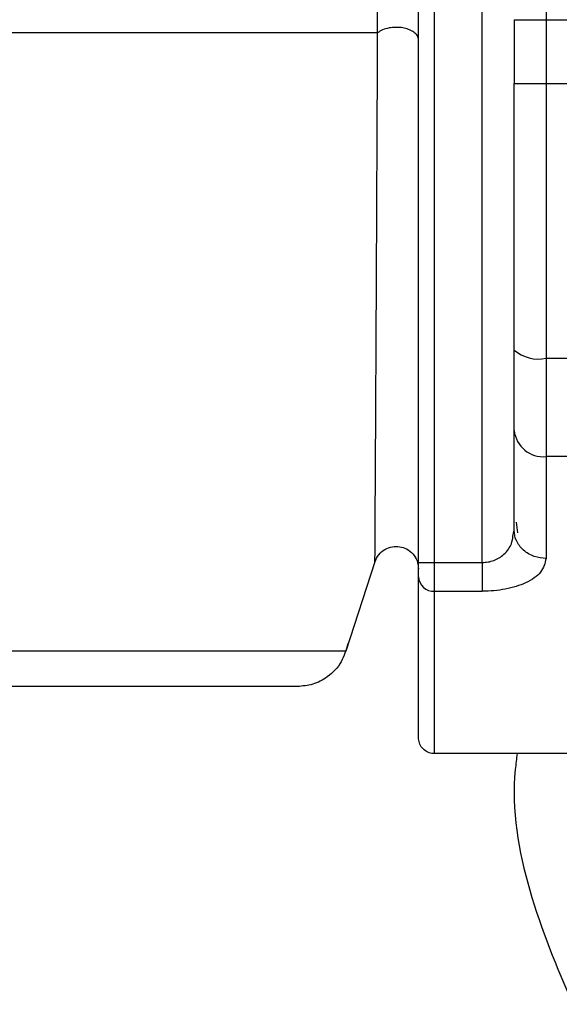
# Model space of a CAD drawing. Header units: inches. Extents: x 170 to 312, y 215 to 248.
# Tile 102 of 256: x 206.8332 to 206.8748, y 223.3279 to 223.4038. Entities that reach past the tile are written whole.
import ezdxf

# ---------------------------------------------------------------- set-up
doc = ezdxf.new("R2010")
doc.units = ezdxf.units.IN
doc.header["$LTSCALE"] = 0.25
doc.header["$MEASUREMENT"] = 0
doc.layers.add('STANDARD MOTOR RH', color=7, linetype='Continuous')

msp = doc.modelspace()

# ---------------------------------------------------------------- linework, layer by layer
at = {"layer": 'STANDARD MOTOR RH'}
for p, q in [((206.8688552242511, 223.3619262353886), (206.8688567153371, 223.460963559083)), ((206.8737779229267, 223.457492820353), (206.8737767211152, 223.3776688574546)), ((206.8639339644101, 223.3619263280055), (206.8639347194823, 223.4120779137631)), ((206.8651642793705, 223.361926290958), (206.8651650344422, 223.4120778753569)), ((206.8713164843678, 223.4037833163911), (206.8713164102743, 223.3988620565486)), ((206.8737771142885, 223.4037832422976), (206.9156078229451, 223.4037826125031)), ((206.873777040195, 223.3988619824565), (206.9156077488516, 223.3988613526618)), ((206.8713161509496, 223.3816379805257), (206.8713161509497, 223.3816379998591)), ((206.8737767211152, 223.3776688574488), (206.8737764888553, 223.3622423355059)), ((206.8737767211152, 223.3776688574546), (206.8996133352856, 223.3776684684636)), ((206.871315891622, 223.3644135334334), (206.8713160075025, 223.3721101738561)), ((206.8996132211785, 223.3700895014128), (206.8737766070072, 223.3700898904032)), ((206.8714745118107, 223.3650410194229), (206.871574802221, 223.3642077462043)), ((206.8712237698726, 223.3639644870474), (206.871315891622, 223.3644135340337)), ((206.8605733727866, 223.3619742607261), (206.8583325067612, 223.3550779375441)), ((206.8639339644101, 223.3619263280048), (206.8651642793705, 223.361926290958)), ((206.8651642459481, 223.3597063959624), (206.8651642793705, 223.3619262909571)), ((206.8651642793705, 223.3619262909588), (206.8688552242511, 223.3619262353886)), ((206.8651640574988, 223.3471901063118), (206.8651642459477, 223.3597063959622)), ((206.865164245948, 223.3597063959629), (206.8688551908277, 223.3597063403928)), ((206.8996255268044, 223.3471895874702), (206.8651640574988, 223.3471901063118))]:
    msp.add_line(p, q, dxfattribs=at)
at = {"layer": 'STANDARD MOTOR RH', "flags": 128}
for points in [[(206.8713164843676, 223.4037833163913), (206.8713637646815, 223.403783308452), (206.8715037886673, 223.4037832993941), (206.871731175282, 223.4037832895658), (206.8720371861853, 223.4037832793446), (206.8724100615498, 223.4037832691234), (206.8728354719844, 223.403783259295), (206.8732970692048, 223.4037832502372), (206.8737771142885, 223.4037832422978)], [(206.860780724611, 223.4027685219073), (206.8557490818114, 223.4027684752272), (206.8499876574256, 223.4027684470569), (206.8435457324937, 223.4027684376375), (206.8364784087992, 223.4027684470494), (206.8288461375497, 223.4027684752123), (206.8207142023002, 223.4027685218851), (206.8121521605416, 223.4027685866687), (206.8032332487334, 223.402768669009), (206.7940337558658, 223.4027687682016), (206.7846323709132, 223.4027688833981), (206.7751095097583, 223.4027690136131), (206.7655466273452, 223.4027691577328), (206.7560255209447, 223.4027693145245), (206.7466276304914, 223.4027694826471), (206.7374333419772, 223.4027696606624), (206.7285212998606, 223.4027698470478), (206.7199677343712, 223.4027700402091), (206.7118458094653, 223.402770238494), (206.7042249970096, 223.4027704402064), (206.6971704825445, 223.402770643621), (206.6907426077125, 223.4027708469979)], [(206.8713164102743, 223.3988620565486), (206.8713636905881, 223.3988620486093), (206.8715037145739, 223.3988620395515), (206.8717311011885, 223.3988620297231), (206.8720371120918, 223.398862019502), (206.8724099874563, 223.3988620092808), (206.8728353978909, 223.3988619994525), (206.8732969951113, 223.3988619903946), (206.873777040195, 223.3988619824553)], [(206.8583325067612, 223.3550779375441), (206.8578973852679, 223.3550778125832), (206.8565963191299, 223.3550777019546), (206.8544421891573, 223.3550776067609), (206.8514563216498, 223.3550775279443), (206.8476682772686, 223.3550774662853), (206.8431155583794, 223.3550774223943), (206.8378432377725, 223.3550773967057), (206.831903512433, 223.355077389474)]]:
    msp.add_lwpolyline(points, dxfattribs=at)
at = {"layer": 'STANDARD MOTOR RH'}
for centre, radius, start, end in [((206.8732035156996, 223.3805073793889), 0.002895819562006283, 229.3246443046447, 281.4166607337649), ((206.8735761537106, 223.372354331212), 0.002273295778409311, 186.1655951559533, 275.0587625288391), ((206.8651070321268, 223.3608797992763), 0.001174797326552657, 183.0943880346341, 272.7914667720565)]:
    msp.add_arc(centre, radius, start, end, dxfattribs=at)
for points, knots in [([(206.8607806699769, 223.4027685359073), (206.860769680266, 223.4051229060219), (206.8607477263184, 223.4098261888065), (206.8607439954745, 223.4152614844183), (206.8607421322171, 223.417975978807)], [0, 0, 0, 0, 0.500580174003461, 1, 1, 1, 1]), ([(206.8605733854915, 223.3619742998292), (206.8605739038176, 223.3620839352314), (206.8605749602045, 223.3623073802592), (206.8605863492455, 223.3641636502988), (206.8606031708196, 223.3672595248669), (206.8606328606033, 223.372436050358), (206.8606721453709, 223.380094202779), (206.860725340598, 223.3905478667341), (206.8607615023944, 223.3985270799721), (206.8607807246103, 223.4027685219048)], [0, 0, 0, 0, 0.08448485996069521, 0.1721863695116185, 0.2767982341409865, 0.391985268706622, 0.5684244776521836, 0.770591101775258, 1, 1, 1, 1]), ([(206.8639345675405, 223.4022361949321), (206.8639167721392, 223.4023402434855), (206.8638808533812, 223.4025502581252), (206.863600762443, 223.402829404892), (206.8632007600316, 223.4030386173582), (206.8627216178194, 223.4031651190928), (206.8621955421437, 223.4032088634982), (206.8616503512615, 223.4031581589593), (206.8611382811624, 223.4030121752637), (206.8608989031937, 223.4028490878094), (206.8607806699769, 223.4027685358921)], [0, 0, 0, 0, 0.1278126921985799, 0.2579808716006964, 0.3836313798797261, 0.4992320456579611, 0.6161427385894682, 0.7426266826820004, 0.8728785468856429, 1, 1, 1, 1]), ([(206.8688552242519, 223.3619262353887), (206.8690051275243, 223.361934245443), (206.8693121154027, 223.361950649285), (206.8697566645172, 223.3620786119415), (206.8701761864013, 223.3622799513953), (206.8707003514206, 223.3626787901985), (206.8711308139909, 223.3632510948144), (206.8711972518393, 223.3637609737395), (206.8712237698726, 223.3639644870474)], [0, 0, 0, 0, 0.1099615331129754, 0.2251909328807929, 0.3485942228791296, 0.4825464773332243, 0.7934633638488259, 1, 1, 1, 1]), ([(206.8714903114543, 223.3636114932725), (206.8714897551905, 223.3636124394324), (206.8713476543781, 223.3638541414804), (206.8713317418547, 223.3641343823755), (206.8713158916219, 223.3644135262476)], [0, 0, 0, 0, 0.003914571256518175, 1, 1, 1, 1]), ([(206.8605733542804, 223.3619743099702), (206.860657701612, 223.3621638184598), (206.8608290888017, 223.362548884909), (206.8613231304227, 223.3629603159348), (206.8618986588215, 223.3631706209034), (206.8624857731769, 223.3631735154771), (206.8630432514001, 223.3629893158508), (206.8635256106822, 223.362611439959), (206.8638683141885, 223.362067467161), (206.8639123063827, 223.3616482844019), (206.8639339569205, 223.361441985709)], [0, 0, 0, 0, 0.1270792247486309, 0.2582150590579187, 0.3848482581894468, 0.5000001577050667, 0.6151520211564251, 0.7417851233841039, 0.8729208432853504, 1, 1, 1, 1]), ([(206.8737764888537, 223.3622423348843), (206.8734670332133, 223.3622713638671), (206.8729909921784, 223.36231601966), (206.8724175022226, 223.3625865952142), (206.8720253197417, 223.3628673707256), (206.8717009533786, 223.3632122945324), (206.8715598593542, 223.3634796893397), (206.8714903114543, 223.3636114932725)], [0, 0, 0, 0, 0.3152398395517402, 0.4849389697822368, 0.6582393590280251, 0.8315397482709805, 1, 1, 1, 1]), ([(206.8639339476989, 223.3608163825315), (206.8639339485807, 223.3608749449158), (206.8639339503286, 223.3609910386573), (206.863933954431, 223.3612635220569), (206.8639339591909, 223.3615796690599), (206.8639339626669, 223.361810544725), (206.8639339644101, 223.3619263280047)], [0, 0, 0, 0, 0.2522502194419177, 0.500059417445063, 0.7492816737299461, 1, 1, 1, 1]), ([(206.8737764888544, 223.3622423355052), (206.8736944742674, 223.3618747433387), (206.8735374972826, 223.3611711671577), (206.8723456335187, 223.3603352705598), (206.8709626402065, 223.3599024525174), (206.8697651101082, 223.3597299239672), (206.8691578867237, 223.3597141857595), (206.8688551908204, 223.3597063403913)], [0, 0, 0, 0, 0.2852021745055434, 0.545880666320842, 0.7796955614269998, 0.8901800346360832, 1, 1, 1, 1]), ([(206.8584725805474, 223.3556529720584), (206.8583389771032, 223.3551754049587), (206.8580609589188, 223.3541816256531), (206.8570273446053, 223.353104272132), (206.8558100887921, 223.3524662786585), (206.85498859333, 223.3523932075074), (206.8545881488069, 223.3523575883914)], [0, 0, 0, 0, 0.266655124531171, 0.5548881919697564, 0.783026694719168, 1, 1, 1, 1]), ([(206.854588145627, 223.3523575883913), (206.8543052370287, 223.3523575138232), (206.8537394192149, 223.3523573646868), (206.8492138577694, 223.3523572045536), (206.8421617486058, 223.3523570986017), (206.8325619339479, 223.3523570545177), (206.8208191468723, 223.3523570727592), (206.8073221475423, 223.3523571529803), (206.7925448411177, 223.3523572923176), (206.7769991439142, 223.3523574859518), (206.7612252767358, 223.3523577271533), (206.7457713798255, 223.352358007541), (206.7311728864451, 223.3523583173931), (206.7179418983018, 223.3523586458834), (206.7065190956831, 223.352358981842), (206.6973716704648, 223.3523593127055), (206.690554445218, 223.3523596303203), (206.6883750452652, 223.352359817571), (206.6872853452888, 223.3523599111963)], [0, 0, 0, 0, 0.06249987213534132, 0.1249998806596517, 0.1874998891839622, 0.2499998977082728, 0.3124999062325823, 0.3749999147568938, 0.4374999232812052, 0.499999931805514, 0.5624999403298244, 0.6249999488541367, 0.6874999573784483, 0.749999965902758, 0.8124999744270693, 0.8749999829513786, 0.9374999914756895, 1, 1, 1, 1]), ([(206.8651876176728, 223.3472028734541), (206.8651463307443, 223.3471986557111), (206.864966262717, 223.3471802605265), (206.8646408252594, 223.3472845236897), (206.8642746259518, 223.3475295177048), (206.8640228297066, 223.34789770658), (206.8639390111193, 223.3482145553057), (206.8639346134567, 223.3483870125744), (206.8639337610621, 223.3484204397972)], [0, 0, 0, 0, 0.0637241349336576, 0.2779252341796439, 0.5061117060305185, 0.7342981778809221, 0.9484992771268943, 1, 1, 1, 1]), ([(206.8715477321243, 223.347190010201), (206.8714937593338, 223.3467823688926), (206.8710287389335, 223.3432702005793), (206.8721884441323, 223.3364937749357), (206.8746126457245, 223.3307335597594), (206.8758247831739, 223.3278533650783)], [0, 0, 0, 0, 0.06160624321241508, 0.530788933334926, 1, 1, 1, 1])]:
    msp.add_open_spline(points, degree=3, knots=knots, dxfattribs=at)
for points in [[(206.8713161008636, 223.3783111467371), (206.8713161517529, 223.3816911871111), (206.8713162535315, 223.3884512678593), (206.8713163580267, 223.3953917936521), (206.8713164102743, 223.3988620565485)], [(206.8713160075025, 223.372110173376), (206.8713160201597, 223.3729508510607), (206.8713160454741, 223.37463220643), (206.8713160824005, 223.3770848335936), (206.8713161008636, 223.3783111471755)], [(206.8688552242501, 223.3619262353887), (206.8688552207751, 223.3616954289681), (206.8688552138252, 223.3612338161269), (206.8688552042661, 223.3605989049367), (206.8688551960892, 223.3600558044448), (206.8688551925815, 223.3598228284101), (206.8688551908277, 223.3597063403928)], [(206.8639337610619, 223.3484204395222), (206.8639337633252, 223.3485707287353), (206.8639337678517, 223.3488713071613), (206.8639338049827, 223.3513374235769), (206.8639338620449, 223.3551273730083), (206.8639339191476, 223.3589200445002), (206.8639339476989, 223.3608163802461)]]:
    msp.add_open_spline(points, degree=3, dxfattribs=at)

doc.saveas('drawing.dxf')
